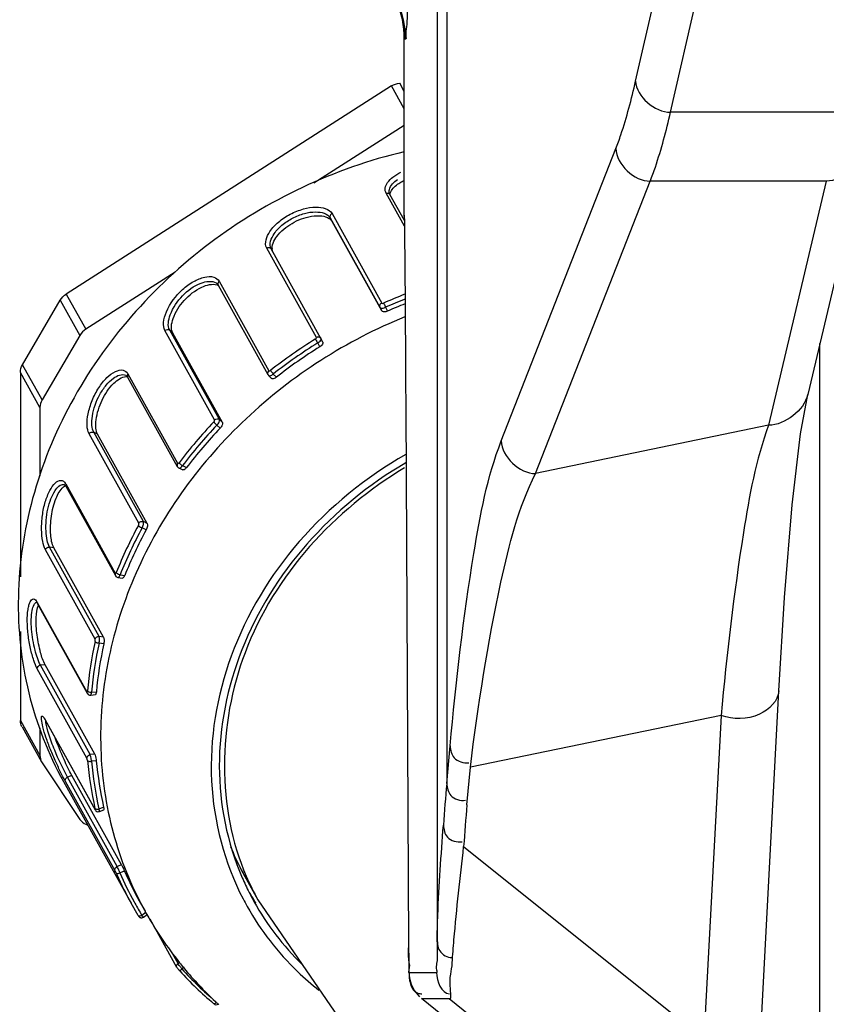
# Model space of a CAD drawing. Header units: millimetres. Extents: x 0 to 8410, y 0 to 5940.
# Tile 10 of 85: x 3842 to 3891, y 1114 to 1173. Entities that reach past the tile are written whole.
import ezdxf

# ---------------------------------------------------------------- set-up
doc = ezdxf.new("R2010")
doc.units = ezdxf.units.MM
doc.header["$LTSCALE"] = 462.55
doc.layers.get('0').update_dxf_attribs({"linetype": 'CONTINUOUS'})
for name, color, linetype in [('204101000013-1_DXF_DIMENSION', 7, 'CONTINUOUS'), ('304103000020DXF_CONTINUOUS_LINE', 7, 'CONTINUOUS'), ('304109000030DXF_CONTINUOUS_LINE', 7, 'CONTINUOUS'), ('304109000031DXF_CONTINUOUS_LINE', 7, 'CONTINUOUS'), ('304109000033DXF_CONTINUOUS_LINE', 7, 'CONTINUOUS'), ('BUXIAN_DXF_CONTINUOUS_LINE', 7, 'CONTINUOUS')]:
    doc.layers.add(name, color=color, linetype=linetype)
doc.styles.get("Standard").update_dxf_attribs({"font": 'txt', "width": 0.7})
doc.dimstyles.new('DIMSTYLE_5', dxfattribs={"dimtxt": 70, "dimasz": 60, "dimexe": 1.5, "dimexo": 0, "dimtad": 1, "dimdsep": 46, "dimtxsty": 'Standard', "dimblk": '_FILLED', "dimblk1": '_FILLED', "dimblk2": '_FILLED', "dimcen": 0.09, "dimclrt": 5, "dimazin": 2, "dimtp": 0.01, "dimtm": 0.01, "dimtfac": 1, "dimtofl": 0, "dimtmove": 0, "dimatfit": 3, "dimldrblk": '_FILLED', "dimfxl": 0, "dimtolj": 1, "dimarcsym": 0})
doc.dimstyles.new('DIMSTYLE_6', dxfattribs={"dimtxt": 70, "dimasz": 60, "dimexe": 1.5, "dimexo": 0, "dimgap": 3.5, "dimtad": 0, "dimtih": 1, "dimtoh": 1, "dimdec": 1, "dimdsep": 46, "dimtxsty": 'Standard', "dimblk": '_FILLED', "dimblk1": '_FILLED', "dimblk2": '_FILLED', "dimcen": 0.09, "dimclrt": 5, "dimazin": 2, "dimtp": 0.5, "dimtm": 0.5, "dimtfac": 1, "dimtdec": 65535, "dimtofl": 0, "dimtmove": 0, "dimatfit": 3, "dimldrblk": '_FILLED', "dimfxl": 0, "dimtolj": 1, "dimarcsym": 0})

# ---------------------------------------------------------------- blocks, each defined once
blk = doc.blocks.new('_FILLED')
at = {"color": 0, "linetype": 'ByBlock'}
blk.add_solid([(0, 0), (-1, 0.125), (-1, -0.125)], dxfattribs=at)
blk = doc.blocks.new('*D12')
at = {"layer": '204101000013-1_DXF_DIMENSION', "color": 2, "linetype": 'Continuous'}
blk.add_line((5411.71, 857.498), (3813.401, 1344.993), dxfattribs=at)
at = {"layer": '204101000013-1_DXF_DIMENSION', "color": 2, "linetype": 'Continuous', "xscale": 60, "yscale": 60, "zscale": 60, "rotation": 343.03793827}
blk.add_blockref('_FILLED', (5411.71, 857.498), dxfattribs=at)
blk = doc.blocks.new('*D16')
at = {"layer": '204101000013-1_DXF_DIMENSION', "color": 2, "linetype": 'Continuous'}
blk.add_line((3938.067, 1344.993), (4378.676, 1344.993), dxfattribs=at)
for start, end in [(286.80863, 360), (193, 266.4012)]:
    blk.add_arc((3813.401, 1344.993), 550.274, start, end, dxfattribs=at)
for points in [[(4367.895, 1284.673), (4363.676, 1344.993), (4352.917, 1285.49)], [(3301.098, 1165.651), (3277.23, 1221.208), (3286.688, 1161.485)]]:
    blk.add_solid(points, dxfattribs=at)

msp = doc.modelspace()

# ---------------------------------------------------------------- linework, layer by layer
at = {"color": 2, "linetype": 'Continuous'}
msp.add_circle((3813.401, 1344.993), 432, dxfattribs=at)
at = {"layer": '304103000020DXF_CONTINUOUS_LINE', "color": 9, "linetype": 'Continuous'}
for p, q in [((3867.949, 1215.486), (3867.949, 1126.804)), ((3867.379, 1213.001), (3867.379, 1117.579)), ((3879.284, 1168.977), (3882.706, 1183.883)), ((3881.381, 1167.107), (3884.803, 1182.015)), ((3865.475, 1171.493), (3865.402, 1171.493)), ((3865.402, 1160.842), (3865.402, 1171.493)), ((3891.489, 1167.107), (3881.381, 1167.107)), ((3871.221, 1147.368), (3878.102, 1164.919)), ((3873.278, 1145.415), (3880.159, 1162.967)), ((3890.73, 1162.967), (3880.159, 1162.967)), ((3890.73, 1162.967), (3887.269, 1148.309)), ((3890.341, 1107.493), (3890.341, 1153.218)), ((3865.489, 1149.316), (3865.489, 1149.305)), ((3887.269, 1148.309), (3873.278, 1145.415)), ((3884.411, 1130.888), (3869.367, 1127.777)), ((3884.411, 1130.888), (3883.39, 1111.475)), ((3867.949, 1126.804), (3868.151, 1129.062)), ((3869.164, 1125.52), (3869.367, 1127.777)), ((3868.964, 1123.023), (3883.39, 1111.475)), ((3865.661, 1117.709), (3865.661, 1117.698)), ((3865.686, 1115.454), (3867.344, 1115.454)), ((3866.437, 1113.892), (3868.095, 1113.892)), ((3866.438, 1113.891), (3866.437, 1113.892))]:
    msp.add_line(p, q, dxfattribs=at)
at = {"layer": '304103000020DXF_CONTINUOUS_LINE', "color": 7, "linetype": 'Continuous'}
for p, q in [((3865.402, 1160.917), (3865.402, 1171.493)), ((3893.082, 1164.833), (3889.619, 1150.162)), ((3865.402, 1160.931), (3865.402, 1160.842)), ((3889.188, 1147.788), (3889.619, 1150.162)), ((3865.489, 1149.305), (3865.664, 1117.15)), ((3886.839, 1112.59), (3887.879, 1132.362)), ((3865.664, 1117.15), (3865.673, 1116.113)), ((3865.673, 1116.113), (3865.677, 1115.716)), ((3865.677, 1115.716), (3865.681, 1115.536)), ((3882.336, 1101.186), (3866.435, 1113.893)), ((3868.095, 1113.892), (3890.138, 1096.246))]:
    msp.add_line(p, q, dxfattribs=at)
for points in [[(3887.879, 1132.362), (3888.22, 1137.972), (3888.682, 1143.544), (3889.188, 1147.788)], [(3865.681, 1115.536), (3865.683, 1115.465), (3865.685, 1115.397), (3865.691, 1115.309), (3865.715, 1115.117), (3865.81, 1114.761)], [(3865.81, 1114.761), (3866.011, 1114.362), (3866.315, 1113.999)]]:
    msp.add_lwpolyline(points, dxfattribs=at)
msp.add_arc((3859.402, 1171.493), 6, 0, 90.00001, dxfattribs=at)
at = {"layer": '304103000020DXF_CONTINUOUS_LINE', "color": 9, "linetype": 'Continuous'}
for centre, radius, start, end in [((3859.475, 1171.493), 6, 359.99907, 86.9304), ((4001.441, 1114.677), 134.042, 174.80925, 175.87984), ((4004.439, 1113.395), 135.817, 174.87809, 175.93461)]:
    msp.add_arc(centre, radius, start, end, dxfattribs=at)
at = {"layer": '304103000020DXF_CONTINUOUS_LINE', "color": 7, "linetype": 'Continuous'}
for points, knots in [([(3865.58, 1176.9), (3865.575, 1175.841), (3865.517, 1174.366), (3865.597, 1172.437), (3865.459, 1171.878), (3865.522, 1171.493), (3865.475, 1171.493)], [0, 0, 0, 0, 0.587148, 0.861727, 0.973896, 1, 1, 1, 1]), ([(3865.402, 1160.842), (3865.411, 1160.14), (3865.45, 1156.298), (3865.472, 1152.456), (3865.489, 1149.316)], [0, 0, 0, 0, 0.182697, 1, 1, 1, 1])]:
    msp.add_open_spline(points, degree=3, knots=knots, dxfattribs=at)
at = {"layer": '304103000020DXF_CONTINUOUS_LINE', "color": 9, "linetype": 'Continuous'}
for points, knots in [([(3878.102, 1164.919), (3878.209, 1165.193), (3878.683, 1166.521), (3879.034, 1167.89), (3879.284, 1168.977)], [0, 0, 0, 0, 0.208844, 1, 1, 1, 1]), ([(3880.159, 1162.967), (3880.27, 1163.246), (3880.76, 1164.601), (3881.123, 1165.998), (3881.381, 1167.107)], [0, 0, 0, 0, 0.20895, 1, 1, 1, 1]), ([(3887.269, 1148.309), (3886.497, 1146.247), (3885.441, 1140.399), (3884.746, 1134.563), (3884.411, 1130.888)], [0, 0, 0, 0, 0.373635, 1, 1, 1, 1]), ([(3868.151, 1129.062), (3868.498, 1132.926), (3869.23, 1139.061), (3870.375, 1145.211), (3871.221, 1147.368)], [0, 0, 0, 0, 0.626146, 1, 1, 1, 1]), ([(3869.367, 1127.777), (3869.822, 1131.504), (3870.761, 1137.445), (3872.252, 1143.377), (3873.278, 1145.415)], [0, 0, 0, 0, 0.62202, 1, 1, 1, 1]), ([(3887.878, 1132.362), (3887.845, 1131.759), (3886.627, 1130.581), (3885.144, 1130.649), (3884.411, 1130.888)], [0, 0, 0, 0, 0.43927, 1, 1, 1, 1]), ([(3868.151, 1129.062), (3868.173, 1128.81), (3868.304, 1128.2), (3868.969, 1128.016), (3869.273, 1128.056)], [0, 0, 0, 0, 0.452071, 1, 1, 1, 1]), ([(3867.949, 1126.804), (3867.97, 1126.552), (3868.102, 1125.943), (3868.767, 1125.759), (3869.07, 1125.799)], [0, 0, 0, 0, 0.452071, 1, 1, 1, 1]), ([(3867.379, 1117.579), (3867.383, 1118.023), (3867.45, 1120.269), (3867.616, 1122.51), (3867.746, 1124.308)], [0, 0, 0, 0, 0.197716, 1, 1, 1, 1]), ([(3867.746, 1124.308), (3867.763, 1124.056), (3867.889, 1123.439), (3868.562, 1123.262), (3868.868, 1123.305)], [0, 0, 0, 0, 0.450888, 1, 1, 1, 1]), ([(3868.283, 1116.049), (3868.31, 1116.507), (3868.491, 1118.836), (3868.757, 1121.158), (3868.964, 1123.023)], [0, 0, 0, 0, 0.196478, 1, 1, 1, 1]), ([(3865.661, 1117.709), (3865.664, 1117.162), (3865.571, 1116.348), (3865.743, 1115.789), (3865.633, 1115.449), (3865.686, 1115.454)], [0, 0, 0, 0, 0.727541, 0.929225, 1, 1, 1, 1]), ([(3867.344, 1115.454), (3867.391, 1115.454), (3867.3, 1115.75), (3867.459, 1116.293), (3867.375, 1117.055), (3867.379, 1117.579)], [0, 0, 0, 0, 0.066346, 0.26072, 1, 1, 1, 1]), ([(3867.379, 1117.579), (3867.38, 1117.301), (3867.379, 1116.69), (3867.988, 1116.342), (3868.269, 1116.352)], [0, 0, 0, 0, 0.498073, 1, 1, 1, 1]), ([(3868.095, 1113.892), (3868.256, 1113.805), (3868.036, 1115.181), (3868.251, 1115.511), (3868.283, 1116.049)], [0, 0, 0, 0, 0.253772, 1, 1, 1, 1]), ([(3865.686, 1115.454), (3865.686, 1115.366), (3865.69, 1115.188), (3865.71, 1115.01), (3865.727, 1114.921)], [0, 0, 0, 0, 0.492446, 1, 1, 1, 1]), ([(3865.727, 1114.921), (3865.747, 1114.81), (3865.806, 1114.596), (3865.937, 1114.409), (3866.019, 1114.34)], [0, 0, 0, 0, 0.513202, 1, 1, 1, 1]), ([(3866.019, 1114.34), (3866.075, 1114.293), (3866.214, 1114.212), (3866.372, 1114.181), (3866.457, 1114.176)], [0, 0, 0, 0, 0.463325, 1, 1, 1, 1])]:
    msp.add_open_spline(points, degree=3, knots=knots, dxfattribs=at)
for points in [[(3879.284, 1168.977), (3879.315, 1168.041), (3880.445, 1167.088), (3881.381, 1167.107)], [(3878.102, 1164.919), (3878.12, 1163.974), (3879.213, 1162.955), (3880.159, 1162.967)], [(3893.081, 1164.83), (3892.849, 1163.858), (3891.729, 1162.987), (3890.73, 1162.967)], [(3889.618, 1150.163), (3889.383, 1149.193), (3888.267, 1148.329), (3887.269, 1148.309)], [(3871.221, 1147.368), (3871.239, 1146.422), (3872.332, 1145.403), (3873.278, 1145.415)], [(3867.344, 1115.454), (3867.344, 1114.956), (3867.619, 1114.21), (3868.115, 1114.176)]]:
    msp.add_open_spline(points, degree=3, dxfattribs=at)
at = {"layer": '304109000030DXF_CONTINUOUS_LINE', "color": 7, "linetype": 'Continuous'}
for p, q in [((3864.64, 1168.683), (3845.111, 1156.189)), ((3865.402, 1166.307), (3859.98, 1162.838)), ((3851.649, 1157.508), (3846.284, 1154.076)), ((3842.49, 1151.95), (3844.755, 1155.822)), ((3845.928, 1153.709), (3843.663, 1149.837)), ((3842.36, 1151.486), (3842.36, 1139.21)), ((3843.533, 1149.373), (3843.533, 1145.251)), ((3842.36, 1135.939), (3842.36, 1130.595)), ((3842.458, 1130.212), (3843.63, 1128.099)), ((3843.533, 1130.144), (3843.533, 1128.482)), ((3843.63, 1128.099), (3843.663, 1128.045)), ((3843.663, 1128.045), (3845.928, 1124.649)), ((3846.284, 1124.356), (3846.399, 1124.307))]:
    msp.add_line(p, q, dxfattribs=at)
at = {"layer": '304109000030DXF_CONTINUOUS_LINE', "color": 9, "linetype": 'Continuous'}
for p, q in [((3865.402, 1167.311), (3864.64, 1168.683)), ((3865.402, 1168.359), (3865.126, 1168.855)), ((3845.111, 1156.189), (3846.284, 1154.076)), ((3844.755, 1155.822), (3845.928, 1153.709)), ((3843.533, 1149.373), (3842.36, 1151.486)), ((3843.663, 1149.837), (3842.49, 1151.95)), ((3842.36, 1130.595), (3843.533, 1128.482))]:
    msp.add_line(p, q, dxfattribs=at)
at = {"layer": '304109000030DXF_CONTINUOUS_LINE', "color": 7, "linetype": 'Continuous'}
for points in [[(3864.64, 1168.683), (3864.785, 1168.776), (3864.955, 1168.837), (3865.126, 1168.855)], [(3844.755, 1155.822), (3844.841, 1155.969), (3844.967, 1156.097), (3845.111, 1156.189)], [(3846.284, 1154.076), (3846.14, 1153.984), (3846.014, 1153.856), (3845.928, 1153.709)], [(3842.36, 1151.486), (3842.36, 1151.647), (3842.409, 1151.811), (3842.49, 1151.95)], [(3843.663, 1149.837), (3843.582, 1149.698), (3843.533, 1149.533), (3843.533, 1149.373)], [(3842.457, 1130.212), (3842.394, 1130.327), (3842.36, 1130.463), (3842.36, 1130.595)], [(3843.533, 1128.482), (3843.533, 1128.35), (3843.566, 1128.214), (3843.63, 1128.099)], [(3845.928, 1124.649), (3846.013, 1124.521), (3846.143, 1124.417), (3846.284, 1124.356)]]:
    msp.add_open_spline(points, degree=3, dxfattribs=at)
at = {"layer": '304109000031DXF_CONTINUOUS_LINE', "color": 7, "linetype": 'Continuous'}
for centre, radius, start, end in [((3869.948, 1129.051), 16.142, 201.93831, 207.38572), ((3869.892, 1129.023), 16.08, 207.39085, 209.03064), ((3869.902, 1129.029), 16.092, 209.03054, 209.46525)]:
    msp.add_arc(centre, radius, start, end, dxfattribs=at)
at = {"layer": '304109000033DXF_CONTINUOUS_LINE', "color": 9, "linetype": 'Continuous'}
for p, q in [((3865.408, 1160.272), (3864.316, 1162.24)), ((3861.065, 1161.017), (3864.044, 1155.649)), ((3860.955, 1160.761), (3863.934, 1155.394)), ((3860.955, 1160.761), (3861.07, 1160.539)), ((3860.125, 1153.582), (3857.146, 1158.949)), ((3854.295, 1156.955), (3857.274, 1151.587)), ((3863.934, 1155.394), (3864.049, 1155.172)), ((3864.273, 1155.4), (3864.394, 1155.166)), ((3854.017, 1148.633), (3851.038, 1154.001)), ((3851.505, 1153.847), (3851.323, 1154.022)), ((3854.302, 1148.655), (3851.323, 1154.022)), ((3860.326, 1153.02), (3860.204, 1153.254)), ((3848.818, 1151.397), (3851.797, 1146.03)), ((3857.538, 1151.389), (3857.73, 1151.204)), ((3854.484, 1148.48), (3854.302, 1148.655)), ((3854.349, 1148.138), (3854.157, 1148.323)), ((3849.466, 1142.429), (3846.487, 1147.796)), ((3846.997, 1147.777), (3846.763, 1147.892)), ((3849.742, 1142.525), (3846.763, 1147.892)), ((3852.081, 1145.888), (3852.327, 1145.767)), ((3845.078, 1144.795), (3848.057, 1139.428)), ((3849.908, 1142.03), (3849.661, 1142.151)), ((3849.976, 1142.41), (3849.742, 1142.525)), ((3846.84, 1135.471), (3843.861, 1140.838)), ((3844.373, 1140.955), (3844.106, 1141)), ((3847.085, 1135.633), (3844.106, 1141)), ((3848.344, 1139.343), (3848.624, 1139.296)), ((3843.377, 1137.682), (3846.356, 1132.314)), ((3843.377, 1137.682), (3843.395, 1137.591)), ((3843.395, 1137.591), (3843.396, 1137.59)), ((3847.352, 1135.588), (3847.085, 1135.633)), ((3847.362, 1135.19), (3847.081, 1135.237)), ((3843.845, 1133.934), (3843.568, 1133.905)), ((3846.547, 1128.538), (3843.568, 1133.905)), ((3846.353, 1128.323), (3843.374, 1133.69)), ((3846.356, 1132.314), (3846.375, 1132.223)), ((3846.628, 1132.284), (3846.921, 1132.315)), ((3843.853, 1130.634), (3846.832, 1125.267)), ((3843.853, 1130.634), (3843.869, 1130.594)), ((3846.824, 1128.567), (3846.547, 1128.538)), ((3846.918, 1128.172), (3846.625, 1128.142)), ((3845.457, 1127.281), (3845.191, 1127.181)), ((3848.043, 1121.563), (3845.064, 1126.931)), ((3848.17, 1121.814), (3845.191, 1127.181)), ((3846.832, 1125.267), (3846.848, 1125.226)), ((3847.073, 1125.283), (3847.354, 1125.389)), ((3848.436, 1121.914), (3848.17, 1121.814)), ((3848.611, 1121.545), (3848.33, 1121.439)), ((3849.644, 1118.906), (3849.882, 1119.073)), ((3851.824, 1116.006), (3851.516, 1116.561)), ((3851.931, 1116.08), (3851.824, 1116.006)), ((3852.198, 1115.771), (3852.058, 1115.673))]:
    msp.add_line(p, q, dxfattribs=at)
at = {"layer": '304109000033DXF_CONTINUOUS_LINE', "color": 7, "linetype": 'Continuous'}
for p, q in [((3865.405, 1160.597), (3864.534, 1162.166)), ((3864.049, 1155.172), (3861.07, 1160.539)), ((3857.417, 1158.895), (3857.411, 1158.906)), ((3860.394, 1153.531), (3857.415, 1158.899)), ((3854.235, 1156.724), (3857.214, 1151.357)), ((3854.484, 1148.48), (3851.505, 1153.847)), ((3860.512, 1153.304), (3860.397, 1153.526)), ((3848.691, 1151.315), (3848.692, 1151.315)), ((3848.798, 1151.207), (3851.777, 1145.84)), ((3857.254, 1151.305), (3857.436, 1151.129)), ((3849.976, 1142.41), (3846.997, 1147.777)), ((3851.872, 1145.749), (3852.106, 1145.634)), ((3845.04, 1144.717), (3845.084, 1144.652)), ((3845.084, 1144.652), (3848.063, 1139.285)), ((3847.352, 1135.588), (3844.373, 1140.955)), ((3848.216, 1139.175), (3848.484, 1139.131)), ((3843.346, 1137.667), (3843.395, 1137.591)), ((3843.396, 1137.59), (3846.375, 1132.223)), ((3846.824, 1128.567), (3843.845, 1133.934)), ((3846.582, 1132.112), (3846.861, 1132.141)), ((3843.845, 1130.635), (3843.869, 1130.594)), ((3843.869, 1130.594), (3846.848, 1125.226)), ((3848.436, 1121.914), (3845.457, 1127.281)), ((3844.946, 1126.924), (3849.004, 1119.613)), ((3846.848, 1125.226), (3846.86, 1125.206)), ((3846.86, 1125.206), (3846.895, 1125.166)), ((3847.102, 1125.126), (3847.37, 1125.227)), ((3849.425, 1118.888), (3849.004, 1119.613)), ((3849.488, 1119.771), (3849.84, 1119.137)), ((3849.74, 1118.783), (3849.967, 1118.942)), ((3851.754, 1115.768), (3850.144, 1118.668)), ((3851.894, 1116.069), (3851.912, 1116.046)), ((3852.15, 1115.754), (3852.169, 1115.731))]:
    msp.add_line(p, q, dxfattribs=at)
for points in [[(3864.534, 1162.166), (3864.515, 1162.206), (3864.5, 1162.263)], [(3854.181, 1156.795), (3854.188, 1156.789), (3854.224, 1156.743), (3854.235, 1156.724)], [(3848.691, 1151.315), (3848.704, 1151.308), (3848.766, 1151.254), (3848.798, 1151.207)], [(3857.214, 1151.357), (3857.247, 1151.312), (3857.254, 1151.305)], [(3851.777, 1145.839), (3851.795, 1145.812), (3851.856, 1145.758), (3851.872, 1145.749)], [(3844.974, 1144.76), (3844.992, 1144.755), (3845.04, 1144.717)], [(3848.063, 1139.285), (3848.095, 1139.241), (3848.17, 1139.189), (3848.216, 1139.175)], [(3843.323, 1137.695), (3843.314, 1137.698), (3843.346, 1137.667)], [(3846.375, 1132.223), (3846.427, 1132.159), (3846.513, 1132.116), (3846.582, 1132.112)], [(3843.777, 1130.732), (3843.78, 1130.729), (3843.804, 1130.698), (3843.845, 1130.635)], [(3846.895, 1125.166), (3846.944, 1125.133), (3847.004, 1125.115), (3847.071, 1125.118), (3847.102, 1125.126)], [(3849.426, 1118.887), (3849.432, 1118.877), (3849.444, 1118.858), (3849.453, 1118.843), (3849.462, 1118.83), (3849.476, 1118.813), (3849.494, 1118.796), (3849.515, 1118.78), (3849.538, 1118.767), (3849.565, 1118.756), (3849.594, 1118.749), (3849.625, 1118.747), (3849.655, 1118.749), (3849.686, 1118.756), (3849.716, 1118.769), (3849.74, 1118.783)], [(3851.754, 1115.768), (3851.773, 1115.738), (3851.801, 1115.699), (3851.834, 1115.656), (3851.863, 1115.623)], [(3853.955, 1113.602), (3853.992, 1113.573), (3854.039, 1113.546), (3854.1, 1113.528), (3854.17, 1113.53), (3854.241, 1113.559), (3854.271, 1113.585)]]:
    msp.add_lwpolyline(points, dxfattribs=at)
at = {"layer": '304109000033DXF_CONTINUOUS_LINE', "color": 9, "linetype": 'Continuous'}
for centre, radius, start, end in [((3864.397, 1162.091), 0.156, 28.97481, 44.47145), ((3854.373, 1156.801), 0.157, 190.46287, 208.9845), ((3876.781, 1126.779), 31.507, 111.09023, 113.61436), ((3876.805, 1126.735), 31.285, 111.29004, 113.61419), ((3876.783, 1126.728), 31.553, 122.00114, 127.95548), ((3876.805, 1126.69), 31.325, 122.00114, 127.95548), ((3875.729, 1127.85), 30.01, 136.47028, 142.62693), ((3875.758, 1127.803), 29.794, 136.47028, 142.62693), ((3844.52, 1144.486), 0.637, 28.99822, 33.23317), ((3873.477, 1129.293), 27.329, 151.57643, 158.12924), ((3873.523, 1129.236), 27.132, 151.57643, 158.12924), ((3842.66, 1137.288), 0.817, 31.2033, 32.32289), ((3842.573, 1137.236), 0.919, 29.02002, 31.18197), ((3870.714, 1130.153), 24.427, 167.74649, 174.80826), ((3870.779, 1130.09), 24.251, 167.74649, 174.80826), ((3846.616, 1132.755), 0.471, 258.84792, 271.46223), ((3842.227, 1129.731), 1.86, 29.01953, 30.2162), ((3868.506, 1130.188), 22.212, 185.15753, 192.68086), ((3868.587, 1130.124), 22.052, 185.15753, 192.68086), ((3850.747, 1130.084), 6.499, 208.64078, 209.02279), ((3846.382, 1125.209), 0.466, 10.4595, 12.76493), ((3844.84, 1120.172), 3.712, 19.95347, 21.24573), ((3867.718, 1129.888), 21.148, 203.54603, 208.76364), ((3867.692, 1129.875), 21.119, 208.76636, 211.04003), ((3868.079, 1129.261), 20.86, 207.04851, 207.46772), ((3868.085, 1129.264), 20.867, 207.46793, 209.03359), ((3870.503, 1127.566), 16.657, 207.46799, 209.25117), ((3867.686, 1129.871), 21.113, 211.04018, 211.28912), ((3855.289, 1118.228), 4.119, 215.4303, 216.10367), ((3855.301, 1118.236), 4.133, 216.09334, 217.27686), ((3854.711, 1117.785), 3.391, 217.25015, 218.53423), ((3868.196, 1130.303), 21.782, 222.1959, 229.55856)]:
    msp.add_arc(centre, radius, start, end, dxfattribs=at)
at = {"layer": '304109000033DXF_CONTINUOUS_LINE', "color": 7, "linetype": 'Continuous'}
for centre, radius, start, end in [((3860.517, 1160.164), 0.676, 54.60837, 56.86544), ((3858.121, 1158.934), 0.652, 180.58129, 181.23088), ((3858.112, 1158.933), 0.643, 181.23054, 182.03091), ((3853.987, 1156.188), 0.576, 64.52216, 71.44853), ((3876.768, 1126.8), 30.948, 111.45678, 113.56771), ((3876.766, 1126.758), 30.984, 122.0475, 127.90912), ((3875.731, 1127.86), 29.469, 136.51821, 142.579), ((3873.52, 1129.277), 26.836, 151.62743, 158.07824), ((3870.806, 1130.122), 23.986, 167.80141, 174.75334), ((3868.638, 1130.155), 21.811, 185.216, 192.62239), ((3867.651, 1129.959), 21.324, 203.54597, 203.81143), ((3867.627, 1129.948), 21.299, 203.81148, 209.02936), ((3867.778, 1129.921), 20.917, 203.60631, 209.03013), ((3870.645, 1127.642), 16.318, 203.43825, 206.87606), ((3870.601, 1127.62), 16.269, 206.87776, 207.46769), ((3870.04, 1128.69), 16.297, 211.13126, 213.2746), ((3870.604, 1127.622), 16.272, 207.46792, 209.03064), ((3870.036, 1128.688), 16.293, 213.27474, 213.69598), ((3869.182, 1129.873), 22.122, 209.032, 209.22976), ((3869.192, 1129.878), 22.132, 209.22978, 209.63281), ((3869.301, 1129.945), 22.26, 209.644, 218.56056), ((3869.372, 1130.003), 22.353, 218.63769, 219.60257), ((3867.949, 1130.196), 21.705, 222.17641, 222.43499), ((3868.161, 1130.4), 22, 222.45424, 229.77945), ((3869.522, 1130.133), 22.551, 219.69256, 226.70081), ((3869.65, 1130.267), 22.736, 226.69587, 226.91523), ((3869.666, 1130.284), 22.76, 226.91527, 227.32693)]:
    msp.add_arc(centre, radius, start, end, dxfattribs=at)
for points, knots in [([(3865.401, 1164.732), (3861.209, 1163.738), (3853.23, 1159.981), (3846.015, 1151.767), (3842.878, 1144.04), (3841.989, 1138.073), (3842.608, 1132.217), (3844.022, 1128.59), (3844.946, 1126.925)], [0, 0, 0, 0, 0.262378, 0.520352, 0.645199, 0.766227, 0.884036, 1, 1, 1, 1]), ([(3864.558, 1162.24), (3864.576, 1162.297), (3864.704, 1162.562), (3864.943, 1162.753), (3865.139, 1162.874)], [0, 0, 0, 0, 0.207111, 1, 1, 1, 1]), ([(3857.411, 1158.906), (3857.269, 1159.18), (3857.52, 1159.804), (3858.058, 1160.352), (3858.68, 1160.774), (3859.383, 1161.044), (3860.144, 1161.174), (3860.804, 1161.033), (3860.955, 1160.761)], [0, 0, 0, 0, 0.194022, 0.337882, 0.498543, 0.659527, 0.804247, 1, 1, 1, 1]), ([(3857.469, 1158.927), (3857.466, 1159.225), (3857.866, 1159.894), (3858.775, 1160.565), (3859.849, 1160.936), (3860.632, 1160.896), (3860.886, 1160.73)], [0, 0, 0, 0, 0.2089, 0.497067, 0.787119, 1, 1, 1, 1]), ([(3851.505, 1153.847), (3851.365, 1154.099), (3851.514, 1154.905), (3852.156, 1155.856), (3853.071, 1156.607), (3853.875, 1156.834), (3854.17, 1156.734)], [0, 0, 0, 0, 0.196872, 0.48931, 0.787594, 1, 1, 1, 1]), ([(3864.394, 1155.166), (3864.359, 1155.151), (3864.255, 1155.115), (3864.087, 1155.102), (3864.049, 1155.172)], [0, 0, 0, 0, 0.328041, 1, 1, 1, 1]), ([(3860.512, 1153.304), (3860.521, 1153.286), (3860.522, 1153.158), (3860.409, 1153.073), (3860.326, 1153.02)], [0, 0, 0, 0, 0.171607, 1, 1, 1, 1]), ([(3846.997, 1147.777), (3846.936, 1147.886), (3846.872, 1148.181), (3846.904, 1148.887), (3847.219, 1149.851), (3847.816, 1150.767), (3848.428, 1151.224), (3848.71, 1151.239)], [0, 0, 0, 0, 0.089539, 0.208999, 0.505176, 0.797448, 1, 1, 1, 1]), ([(3857.73, 1151.204), (3857.702, 1151.183), (3857.622, 1151.129), (3857.486, 1151.082), (3857.436, 1151.13)], [0, 0, 0, 0, 0.333074, 1, 1, 1, 1]), ([(3854.484, 1148.48), (3854.509, 1148.435), (3854.471, 1148.293), (3854.401, 1148.193), (3854.349, 1148.138)], [0, 0, 0, 0, 0.403388, 1, 1, 1, 1]), ([(3852.327, 1145.767), (3852.309, 1145.743), (3852.255, 1145.682), (3852.158, 1145.608), (3852.106, 1145.634)], [0, 0, 0, 0, 0.341433, 1, 1, 1, 1]), ([(3865.485, 1146.05), (3863.273, 1144.761), (3859.286, 1141.506), (3855.288, 1135.096), (3853.825, 1127.949), (3854.768, 1123.24), (3855.673, 1121.151)], [0, 0, 0, 0, 0.264226, 0.520511, 0.765069, 1, 1, 1, 1]), ([(3844.373, 1140.955), (3844.244, 1141.188), (3844.146, 1141.842), (3844.181, 1142.853), (3844.425, 1143.838), (3844.736, 1144.435), (3844.944, 1144.607)], [0, 0, 0, 0, 0.207426, 0.498715, 0.789603, 1, 1, 1, 1]), ([(3849.976, 1142.41), (3850.002, 1142.362), (3849.987, 1142.218), (3849.944, 1142.097), (3849.908, 1142.03)], [0, 0, 0, 0, 0.417117, 1, 1, 1, 1]), ([(3843.845, 1133.934), (3843.72, 1134.16), (3843.533, 1134.755), (3843.34, 1135.709), (3843.285, 1136.67), (3843.343, 1137.289), (3843.439, 1137.52)], [0, 0, 0, 0, 0.211337, 0.504617, 0.794589, 1, 1, 1, 1]), ([(3847.352, 1135.588), (3847.379, 1135.538), (3847.388, 1135.397), (3847.378, 1135.265), (3847.362, 1135.19)], [0, 0, 0, 0, 0.428377, 1, 1, 1, 1]), ([(3846.921, 1132.315), (3846.917, 1132.273), (3846.91, 1132.219), (3846.881, 1132.143), (3846.861, 1132.141)], [0, 0, 0, 0, 0.673409, 1, 1, 1, 1]), ([(3845.457, 1127.281), (3845.285, 1127.592), (3844.93, 1128.336), (3844.609, 1129.096), (3844.453, 1129.538)], [0, 0, 0, 0, 0.431676, 1, 1, 1, 1]), ([(3846.824, 1128.567), (3846.836, 1128.545), (3846.883, 1128.417), (3846.907, 1128.282), (3846.918, 1128.172)], [0, 0, 0, 0, 0.183793, 1, 1, 1, 1]), ([(3847.354, 1125.389), (3847.363, 1125.351), (3847.365, 1125.31), (3847.385, 1125.233), (3847.37, 1125.227)], [0, 0, 0, 0, 0.712345, 1, 1, 1, 1]), ([(3848.436, 1121.914), (3848.449, 1121.892), (3848.51, 1121.77), (3848.566, 1121.646), (3848.611, 1121.545)], [0, 0, 0, 0, 0.185177, 1, 1, 1, 1])]:
    msp.add_open_spline(points, degree=3, knots=knots, dxfattribs=at)
at = {"layer": '304109000033DXF_CONTINUOUS_LINE', "color": 9, "linetype": 'Continuous'}
for points, knots in [([(3864.316, 1162.24), (3864.265, 1162.331), (3864.224, 1162.572), (3864.397, 1162.926), (3864.732, 1163.25), (3865.027, 1163.423), (3865.195, 1163.503)], [0, 0, 0, 0, 0.184236, 0.398864, 0.671111, 1, 1, 1, 1]), ([(3864.5, 1162.264), (3864.49, 1162.328), (3864.514, 1162.657), (3864.777, 1162.91), (3864.985, 1163.058)], [0, 0, 0, 0, 0.202449, 1, 1, 1, 1]), ([(3857.146, 1158.949), (3856.981, 1159.245), (3857.257, 1159.94), (3857.851, 1160.541), (3858.539, 1161.011), (3859.318, 1161.315), (3860.16, 1161.466), (3860.898, 1161.318), (3861.065, 1161.017)], [0, 0, 0, 0, 0.192439, 0.336137, 0.496947, 0.658375, 0.803756, 1, 1, 1, 1]), ([(3861.065, 1161.017), (3861.017, 1160.995), (3860.934, 1160.92), (3860.933, 1160.804), (3860.955, 1160.761)], [0, 0, 0, 0, 0.523884, 1, 1, 1, 1]), ([(3857.146, 1158.949), (3857.19, 1158.976), (3857.297, 1159.003), (3857.392, 1158.94), (3857.415, 1158.899)], [0, 0, 0, 0, 0.523852, 1, 1, 1, 1]), ([(3851.038, 1154.001), (3850.959, 1154.142), (3850.924, 1154.549), (3851.199, 1155.447), (3851.854, 1156.317), (3852.713, 1156.955), (3853.356, 1157.224), (3853.931, 1157.276), (3854.228, 1157.076), (3854.295, 1156.955)], [0, 0, 0, 0, 0.091602, 0.216871, 0.529408, 0.685414, 0.819158, 0.921427, 1, 1, 1, 1]), ([(3851.323, 1154.022), (3851.174, 1154.291), (3851.348, 1155.147), (3852.043, 1156.128), (3852.992, 1156.865), (3853.853, 1157.015), (3854.106, 1156.854)], [0, 0, 0, 0, 0.203354, 0.504386, 0.801187, 1, 1, 1, 1]), ([(3864.044, 1155.649), (3863.996, 1155.628), (3863.913, 1155.553), (3863.912, 1155.436), (3863.934, 1155.394)], [0, 0, 0, 0, 0.523884, 1, 1, 1, 1]), ([(3864.16, 1155.648), (3864.168, 1155.633), (3864.209, 1155.552), (3864.245, 1155.469), (3864.273, 1155.4)], [0, 0, 0, 0, 0.184986, 1, 1, 1, 1]), ([(3863.934, 1155.394), (3863.944, 1155.376), (3864.051, 1155.305), (3864.185, 1155.357), (3864.273, 1155.4)], [0, 0, 0, 0, 0.169968, 1, 1, 1, 1]), ([(3865.442, 1154.826), (3861.943, 1153.4), (3855.493, 1149.287), (3849.89, 1141.633), (3847.567, 1134.773), (3846.981, 1129.556), (3847.57, 1124.452), (3848.742, 1121.261), (3849.5, 1119.775)], [0, 0, 0, 0, 0.263585, 0.520358, 0.644622, 0.765509, 0.883596, 1, 1, 1, 1]), ([(3851.038, 1154.001), (3851.074, 1154.039), (3851.176, 1154.091), (3851.287, 1154.057), (3851.323, 1154.022)], [0, 0, 0, 0, 0.519088, 1, 1, 1, 1]), ([(3860.062, 1153.486), (3860.07, 1153.471), (3860.116, 1153.393), (3860.164, 1153.316), (3860.204, 1153.254)], [0, 0, 0, 0, 0.185071, 1, 1, 1, 1]), ([(3860.125, 1153.582), (3860.169, 1153.609), (3860.276, 1153.635), (3860.371, 1153.573), (3860.394, 1153.531)], [0, 0, 0, 0, 0.523851, 1, 1, 1, 1]), ([(3860.204, 1153.254), (3860.238, 1153.273), (3860.326, 1153.331), (3860.432, 1153.458), (3860.397, 1153.526)], [0, 0, 0, 0, 0.333087, 1, 1, 1, 1]), ([(3846.487, 1147.796), (3846.403, 1147.946), (3846.337, 1148.366), (3846.412, 1149.047), (3846.649, 1149.818), (3847.028, 1150.555), (3847.503, 1151.159), (3847.994, 1151.545), (3848.501, 1151.696), (3848.757, 1151.506), (3848.818, 1151.397)], [0, 0, 0, 0, 0.099651, 0.236908, 0.398237, 0.564643, 0.716997, 0.83989, 0.927713, 1, 1, 1, 1]), ([(3857.274, 1151.587), (3857.285, 1151.567), (3857.34, 1151.581), (3857.367, 1151.599), (3857.377, 1151.607)], [0, 0, 0, 0, 0.653103, 1, 1, 1, 1]), ([(3857.377, 1151.607), (3857.385, 1151.592), (3857.434, 1151.517), (3857.49, 1151.445), (3857.538, 1151.389)], [0, 0, 0, 0, 0.18478, 1, 1, 1, 1]), ([(3846.763, 1147.892), (3846.696, 1148.013), (3846.631, 1148.346), (3846.687, 1149.132), (3846.985, 1149.975), (3847.485, 1150.719), (3847.942, 1151.19), (3848.46, 1151.427), (3848.69, 1151.315)], [0, 0, 0, 0, 0.094731, 0.223109, 0.535947, 0.690998, 0.825315, 1, 1, 1, 1]), ([(3857.254, 1151.305), (3857.259, 1151.301), (3857.269, 1151.293), (3857.281, 1151.289), (3857.287, 1151.287)], [0, 0, 0, 0, 0.485287, 1, 1, 1, 1]), ([(3857.287, 1151.287), (3857.304, 1151.283), (3857.398, 1151.283), (3857.481, 1151.34), (3857.538, 1151.389)], [0, 0, 0, 0, 0.185175, 1, 1, 1, 1]), ([(3853.971, 1148.519), (3853.995, 1148.544), (3854.023, 1148.582), (3854.02, 1148.627), (3854.017, 1148.633)], [0, 0, 0, 0, 0.825777, 1, 1, 1, 1]), ([(3853.971, 1148.519), (3853.979, 1148.504), (3854.034, 1148.432), (3854.1, 1148.369), (3854.157, 1148.323)], [0, 0, 0, 0, 0.183897, 1, 1, 1, 1]), ([(3854.017, 1148.633), (3854.054, 1148.672), (3854.155, 1148.723), (3854.267, 1148.689), (3854.302, 1148.655)], [0, 0, 0, 0, 0.519087, 1, 1, 1, 1]), ([(3854.157, 1148.323), (3854.211, 1148.375), (3854.287, 1148.47), (3854.326, 1148.611), (3854.302, 1148.655)], [0, 0, 0, 0, 0.598604, 1, 1, 1, 1]), ([(3865.486, 1146.556), (3863.095, 1145.195), (3858.797, 1141.705), (3854.597, 1134.759), (3853.289, 1127.034), (3854.6, 1122.045), (3855.724, 1119.883)], [0, 0, 0, 0, 0.264887, 0.521318, 0.765369, 1, 1, 1, 1]), ([(3851.797, 1146.03), (3851.807, 1146.013), (3851.856, 1146.034), (3851.873, 1146.057), (3851.88, 1146.066)], [0, 0, 0, 0, 0.623501, 1, 1, 1, 1]), ([(3851.872, 1145.749), (3851.885, 1145.743), (3851.979, 1145.743), (3852.04, 1145.828), (3852.081, 1145.888)], [0, 0, 0, 0, 0.163145, 1, 1, 1, 1]), ([(3851.88, 1146.066), (3851.888, 1146.052), (3851.946, 1145.982), (3852.018, 1145.926), (3852.081, 1145.888)], [0, 0, 0, 0, 0.182975, 1, 1, 1, 1]), ([(3843.861, 1140.838), (3843.776, 1140.992), (3843.669, 1141.405), (3843.614, 1142.098), (3843.666, 1142.899), (3843.825, 1143.688), (3844.087, 1144.361), (3844.378, 1144.819), (3844.772, 1145.081), (3844.996, 1144.922), (3845.053, 1144.835)], [0, 0, 0, 0, 0.107587, 0.255725, 0.42616, 0.597136, 0.747825, 0.862144, 0.935981, 1, 1, 1, 1]), ([(3844.106, 1141), (3844.039, 1141.121), (3843.947, 1141.439), (3843.861, 1142.206), (3843.929, 1143.059), (3844.171, 1143.883), (3844.415, 1144.409), (3844.76, 1144.796), (3844.974, 1144.76)], [0, 0, 0, 0, 0.099728, 0.234944, 0.557117, 0.71226, 0.843209, 1, 1, 1, 1]), ([(3849.443, 1142.302), (3849.46, 1142.333), (3849.475, 1142.377), (3849.469, 1142.422), (3849.466, 1142.429)], [0, 0, 0, 0, 0.822004, 1, 1, 1, 1]), ([(3849.443, 1142.302), (3849.451, 1142.288), (3849.513, 1142.222), (3849.593, 1142.177), (3849.661, 1142.151)], [0, 0, 0, 0, 0.181332, 1, 1, 1, 1]), ([(3849.661, 1142.151), (3849.701, 1142.216), (3849.749, 1142.334), (3849.768, 1142.477), (3849.742, 1142.525)], [0, 0, 0, 0, 0.584581, 1, 1, 1, 1]), ([(3848.057, 1139.428), (3848.064, 1139.414), (3848.106, 1139.441), (3848.111, 1139.463), (3848.115, 1139.474)], [0, 0, 0, 0, 0.578563, 1, 1, 1, 1]), ([(3848.115, 1139.474), (3848.12, 1139.465), (3848.156, 1139.423), (3848.206, 1139.396), (3848.247, 1139.378)], [0, 0, 0, 0, 0.180973, 1, 1, 1, 1]), ([(3848.216, 1139.175), (3848.227, 1139.174), (3848.301, 1139.202), (3848.324, 1139.284), (3848.344, 1139.343)], [0, 0, 0, 0, 0.146258, 1, 1, 1, 1]), ([(3843.374, 1133.69), (3843.286, 1133.848), (3843.135, 1134.251), (3842.952, 1134.935), (3842.816, 1135.728), (3842.76, 1136.515), (3842.783, 1137.112), (3842.867, 1137.504), (3842.937, 1137.728), (3843.14, 1137.973), (3843.304, 1137.799), (3843.351, 1137.725)], [0, 0, 0, 0, 0.116168, 0.276039, 0.457058, 0.634211, 0.784026, 0.842783, 0.888705, 0.943378, 1, 1, 1, 1]), ([(3843.568, 1133.905), (3843.413, 1134.183), (3843.2, 1134.913), (3843.002, 1136.013), (3843.004, 1136.963), (3843.135, 1137.5), (3843.262, 1137.676), (3843.33, 1137.691)], [0, 0, 0, 0, 0.241941, 0.570445, 0.855215, 0.947192, 1, 1, 1, 1]), ([(3847.081, 1135.237), (3847.101, 1135.311), (3847.118, 1135.441), (3847.113, 1135.583), (3847.085, 1135.633)], [0, 0, 0, 0, 0.572921, 1, 1, 1, 1]), ([(3846.844, 1135.338), (3846.851, 1135.374), (3846.855, 1135.42), (3846.844, 1135.464), (3846.84, 1135.471)], [0, 0, 0, 0, 0.818391, 1, 1, 1, 1]), ([(3846.844, 1135.338), (3846.851, 1135.324), (3846.919, 1135.265), (3847.009, 1135.243), (3847.081, 1135.237)], [0, 0, 0, 0, 0.17794, 1, 1, 1, 1]), ([(3846.356, 1132.314), (3846.357, 1132.312), (3846.36, 1132.308), (3846.364, 1132.306), (3846.366, 1132.305)], [0, 0, 0, 0, 0.587754, 1, 1, 1, 1]), ([(3846.366, 1132.305), (3846.37, 1132.305), (3846.382, 1132.321), (3846.383, 1132.334), (3846.385, 1132.344)], [0, 0, 0, 0, 0.322027, 1, 1, 1, 1]), ([(3846.385, 1132.344), (3846.385, 1132.348), (3846.386, 1132.354), (3846.387, 1132.36), (3846.387, 1132.364)], [0, 0, 0, 0, 0.486251, 1, 1, 1, 1]), ([(3846.387, 1132.364), (3846.392, 1132.355), (3846.429, 1132.317), (3846.483, 1132.301), (3846.525, 1132.293)], [0, 0, 0, 0, 0.18217, 1, 1, 1, 1]), ([(3846.582, 1132.112), (3846.601, 1132.114), (3846.623, 1132.192), (3846.627, 1132.243), (3846.628, 1132.284)], [0, 0, 0, 0, 0.314657, 1, 1, 1, 1]), ([(3845.043, 1126.969), (3844.957, 1127.127), (3844.766, 1127.503), (3844.47, 1128.127), (3844.165, 1128.834), (3843.9, 1129.539), (3843.716, 1130.134), (3843.63, 1130.555), (3843.62, 1130.754), (3843.644, 1130.858), (3843.735, 1130.829), (3843.76, 1130.781), (3843.781, 1130.751)], [0, 0, 0, 0, 0.125178, 0.292488, 0.479097, 0.660279, 0.812567, 0.916677, 0.946743, 0.962339, 0.97457, 1, 1, 1, 1]), ([(3845.191, 1127.181), (3844.901, 1127.704), (3844.499, 1128.56), (3844.081, 1129.667), (3843.92, 1130.236), (3843.893, 1130.478)], [0, 0, 0, 0, 0.504807, 0.794772, 1, 1, 1, 1]), ([(3846.625, 1128.142), (3846.624, 1128.179), (3846.612, 1128.313), (3846.594, 1128.453), (3846.547, 1128.538)], [0, 0, 0, 0, 0.278674, 1, 1, 1, 1]), ([(3846.384, 1128.191), (3846.381, 1128.228), (3846.372, 1128.273), (3846.357, 1128.316), (3846.353, 1128.323)], [0, 0, 0, 0, 0.815607, 1, 1, 1, 1]), ([(3846.384, 1128.191), (3846.391, 1128.178), (3846.463, 1128.125), (3846.556, 1128.129), (3846.625, 1128.142)], [0, 0, 0, 0, 0.174407, 1, 1, 1, 1]), ([(3845.064, 1126.931), (3845.045, 1126.975), (3845.054, 1127.091), (3845.141, 1127.162), (3845.191, 1127.181)], [0, 0, 0, 0, 0.476953, 1, 1, 1, 1]), ([(3846.832, 1125.267), (3846.834, 1125.263), (3846.854, 1125.25), (3846.842, 1125.282), (3846.84, 1125.293)], [0, 0, 0, 0, 0.27144, 1, 1, 1, 1]), ([(3846.836, 1125.312), (3846.84, 1125.304), (3846.856, 1125.289), (3846.874, 1125.28), (3846.885, 1125.277)], [0, 0, 0, 0, 0.446313, 1, 1, 1, 1]), ([(3847.102, 1125.126), (3847.116, 1125.132), (3847.086, 1125.208), (3847.084, 1125.246), (3847.073, 1125.283)], [0, 0, 0, 0, 0.27826, 1, 1, 1, 1]), ([(3848.043, 1121.563), (3848.024, 1121.608), (3848.033, 1121.724), (3848.12, 1121.795), (3848.17, 1121.814)], [0, 0, 0, 0, 0.476953, 1, 1, 1, 1]), ([(3848.102, 1121.44), (3848.087, 1121.474), (3848.068, 1121.515), (3848.047, 1121.556), (3848.043, 1121.563)], [0, 0, 0, 0, 0.81423, 1, 1, 1, 1]), ([(3848.102, 1121.44), (3848.108, 1121.428), (3848.18, 1121.38), (3848.27, 1121.411), (3848.33, 1121.439)], [0, 0, 0, 0, 0.171414, 1, 1, 1, 1]), ([(3848.301, 1121.518), (3848.289, 1121.547), (3848.249, 1121.647), (3848.207, 1121.747), (3848.17, 1121.814)], [0, 0, 0, 0, 0.292853, 1, 1, 1, 1]), ([(3855.97, 1119.427), (3856.778, 1117.985), (3858.161, 1116.204), (3859.831, 1114.752), (3860.269, 1114.406)], [0, 0, 0, 0, 0.747448, 1, 1, 1, 1]), ([(3849.426, 1118.887), (3849.433, 1118.876), (3849.504, 1118.833), (3849.589, 1118.874), (3849.644, 1118.906)], [0, 0, 0, 0, 0.171175, 1, 1, 1, 1]), ([(3851.932, 1115.84), (3851.921, 1115.857), (3851.883, 1115.911), (3851.846, 1115.966), (3851.824, 1116.006)], [0, 0, 0, 0, 0.304608, 1, 1, 1, 1]), ([(3851.863, 1115.623), (3851.871, 1115.614), (3851.942, 1115.586), (3852.013, 1115.636), (3852.058, 1115.673)], [0, 0, 0, 0, 0.171617, 1, 1, 1, 1]), ([(3853.955, 1113.602), (3853.964, 1113.595), (3854.033, 1113.577), (3854.092, 1113.631), (3854.131, 1113.67)], [0, 0, 0, 0, 0.170187, 1, 1, 1, 1])]:
    msp.add_open_spline(points, degree=3, knots=knots, dxfattribs=at)
at = {"layer": '304109000033DXF_CONTINUOUS_LINE', "color": 7, "linetype": 'Continuous'}
for points in [[(3865.139, 1162.874), (3865.221, 1162.924), (3865.306, 1162.969), (3865.393, 1163.01)], [(3864.54, 1162.159), (3864.544, 1162.187), (3864.55, 1162.213), (3864.558, 1162.24)], [(3860.908, 1160.715), (3860.973, 1160.669), (3861.031, 1160.609), (3861.07, 1160.539)], [(3857.516, 1158.706), (3857.487, 1158.77), (3857.472, 1158.841), (3857.469, 1158.911)], [(3848.71, 1151.239), (3848.737, 1151.241), (3848.764, 1151.24), (3848.791, 1151.238)], [(3844.944, 1144.607), (3844.983, 1144.639), (3845.025, 1144.668), (3845.072, 1144.688)], [(3848.624, 1139.296), (3848.588, 1139.234), (3848.556, 1139.137), (3848.484, 1139.131)], [(3856.376, 1119.725), (3857.146, 1118.337), (3858.132, 1117.051), (3859.268, 1115.942)]]:
    msp.add_open_spline(points, degree=3, dxfattribs=at)
at = {"layer": '304109000033DXF_CONTINUOUS_LINE', "color": 9, "linetype": 'Continuous'}
for points in [[(3864.316, 1162.24), (3864.378, 1162.26), (3864.462, 1162.247), (3864.508, 1162.2)], [(3854.106, 1156.854), (3854.133, 1156.837), (3854.158, 1156.817), (3854.181, 1156.795)], [(3854.295, 1156.955), (3854.243, 1156.914), (3854.206, 1156.837), (3854.218, 1156.772)], [(3864.044, 1155.649), (3864.063, 1155.615), (3864.125, 1155.632), (3864.16, 1155.648)], [(3860.062, 1153.486), (3860.095, 1153.506), (3860.143, 1153.548), (3860.125, 1153.582)], [(3857.274, 1151.587), (3857.212, 1151.538), (3857.176, 1151.427), (3857.214, 1151.357)], [(3848.818, 1151.397), (3848.779, 1151.347), (3848.766, 1151.263), (3848.798, 1151.207)], [(3846.487, 1147.796), (3846.533, 1147.882), (3846.676, 1147.935), (3846.763, 1147.892)], [(3851.797, 1146.03), (3851.758, 1145.979), (3851.746, 1145.896), (3851.777, 1145.84)], [(3845.078, 1144.795), (3845.06, 1144.751), (3845.061, 1144.694), (3845.084, 1144.652)], [(3849.466, 1142.429), (3849.512, 1142.515), (3849.655, 1142.568), (3849.742, 1142.525)], [(3843.861, 1140.838), (3843.882, 1140.934), (3844.01, 1141.016), (3844.106, 1141)], [(3848.057, 1139.428), (3848.039, 1139.383), (3848.04, 1139.327), (3848.063, 1139.285)], [(3848.247, 1139.378), (3848.278, 1139.363), (3848.31, 1139.352), (3848.344, 1139.343)], [(3846.84, 1135.471), (3846.861, 1135.567), (3846.989, 1135.649), (3847.085, 1135.633)], [(3843.374, 1133.69), (3843.365, 1133.786), (3843.472, 1133.895), (3843.568, 1133.905)], [(3843.781, 1130.751), (3843.8, 1130.724), (3843.818, 1130.696), (3843.834, 1130.668)], [(3843.893, 1130.478), (3843.889, 1130.507), (3843.887, 1130.537), (3843.886, 1130.566)], [(3846.353, 1128.323), (3846.344, 1128.419), (3846.451, 1128.528), (3846.547, 1128.538)], [(3846.885, 1125.277), (3846.913, 1125.268), (3846.943, 1125.265), (3846.972, 1125.266)], [(3846.972, 1125.266), (3847.006, 1125.268), (3847.041, 1125.273), (3847.073, 1125.283)], [(3849.74, 1118.783), (3849.702, 1118.818), (3849.669, 1118.861), (3849.644, 1118.906)], [(3851.754, 1115.768), (3851.714, 1115.84), (3851.756, 1115.958), (3851.824, 1116.006)]]:
    msp.add_open_spline(points, degree=3, dxfattribs=at)
at = {"layer": 'BUXIAN_DXF_CONTINUOUS_LINE', "color": 7, "linetype": 'Continuous'}
for p, q in [((3855.616, 1121.626), (3856.614, 1119.829)), ((3856.614, 1119.829), (3856.614, 1119.828))]:
    msp.add_line(p, q, dxfattribs=at)
msp.add_lwpolyline([(3856.614, 1119.828), (3866.256, 1105.76), (3878.657, 1094.401), (3893.024, 1087.137)], dxfattribs=at)
at = {"layer": 'BUXIAN_DXF_CONTINUOUS_LINE', "color": 9, "linetype": 'Continuous'}
msp.add_arc((3870.953, 1127.786), 16.399, 203.53813, 209.02747, dxfattribs=at)
msp.add_open_spline([(3865.413, 1145.751), (3861.221, 1143.246), (3854.315, 1135.811), (3854.132, 1125.339), (3855.918, 1121.237)], degree=3, knots=[0, 0, 0, 0, 0.52188, 1, 1, 1, 1], dxfattribs=at)

# ---------------------------------------------------------------- dimensions: what is measured, and where the dimension line sits
at = {"layer": '204101000013-1_DXF_DIMENSION', "color": 2, "linetype": 'Continuous'}
dim = msp.add_angular_dim_2l(base=(3875.694, 798.255), line1=((3282.592, 1222.446), (3277.23, 1221.208)), line2=((3932.564, 1344.993), (3938.067, 1344.993)), dimstyle='DIMSTYLE_6', dxfattribs=at)
dim.commit()
dim.dimension.update_dxf_attribs({"geometry": '*D16', "text_midpoint": (3778.861, 763.255), "dimtype": 162})
dim = msp.add_radius_dim(center=(3813.401, 1344.993), mpoint=(5411.71, 857.498), text='R<>', dimstyle='DIMSTYLE_5', override={"dimpost": '<>'}, dxfattribs=at)
dim.commit()
dim.dimension.update_dxf_attribs({"geometry": '*D12', "text_midpoint": (5012.481, 997.561), "dimtype": 164})

doc.saveas('drawing.dxf')
